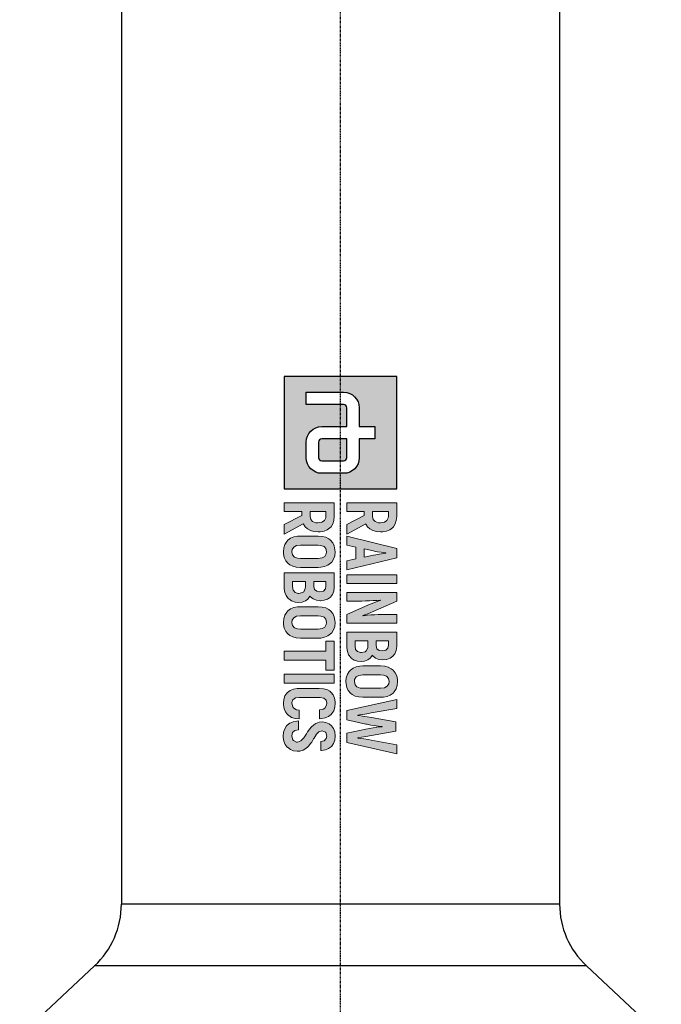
# Model space of a CAD drawing. Header units: millimetres. Extents: x 0 to 4378, y 0 to 2376.
# Tile 161 of 256: x 720 to 834, y 1287 to 1462. Entities that reach past the tile are written whole.
import ezdxf

# ---------------------------------------------------------------- set-up
doc = ezdxf.new("R2010")
doc.units = ezdxf.units.MM
doc.header["$LTSCALE"] = 0.2
doc.linetypes.add('CENTER2', pattern=[1.125, 0.75, -0.125, 0.125, -0.125])
doc.layers.add('02_Center Line', color=1, linetype='CENTER2')

# ---------------------------------------------------------------- blocks, each defined once
blk = doc.blocks.new('A$C6aa9fa92')
h = blk.add_hatch(color=256)
h.dxf.hatch_style = 1
h.paths.add_polyline_path([(7.594, 0), (0, 0), (0, -7.594), (7.594, -7.594)])
edge = h.paths.add_edge_path(flags=16)
edge.add_spline(control_points=[(5.485, -2.531), (6.067, -2.531), (6.539, -3.003), (6.539, -3.586)], knot_values=[19, 19, 19, 19, 20, 20, 20, 20], degree=3, periodic=0)
edge.add_line((6.539, -3.586), (6.539, -5.063))
edge.add_spline(control_points=[(6.539, -5.063), (6.539, -5.645), (6.067, -6.117), (5.485, -6.117)], knot_values=[4, 4, 4, 4, 5, 5, 5, 5], degree=3, periodic=0)
edge.add_line((5.485, -6.117), (4.43, -6.117))
edge.add_spline(control_points=[(4.43, -6.117), (3.847, -6.117), (3.375, -5.645), (3.375, -5.063)], knot_values=[6, 6, 6, 6, 7, 7, 7, 7], degree=3, periodic=0)
edge.add_line((3.375, -5.063), (3.375, -3.375))
edge.add_line((3.375, -3.375), (2.109, -3.375))
edge.add_spline(control_points=[(2.109, -3.375), (1.993, -3.375), (1.898, -3.47), (1.898, -3.586)], knot_values=[9, 9, 9, 9, 10, 10, 10, 10], degree=3, periodic=0)
edge.add_line((1.898, -3.586), (1.898, -6.117))
edge.add_line((1.898, -6.117), (1.055, -6.117))
edge.add_line((1.055, -6.117), (1.055, -3.586))
edge.add_spline(control_points=[(1.055, -3.586), (1.055, -3.004), (1.527, -2.531), (2.109, -2.531)], knot_values=[13, 13, 13, 13, 14, 14, 14, 14], degree=3, periodic=0)
edge.add_line((2.109, -2.531), (3.375, -2.531))
edge.add_line((3.375, -2.531), (3.375, -1.477))
edge.add_line((3.375, -1.477), (4.219, -1.477))
edge.add_line((4.219, -1.477), (4.219, -2.531))
edge.add_line((4.219, -2.531), (5.485, -2.531))
edge = h.paths.add_edge_path(flags=0)
edge.add_spline(control_points=[(5.485, -3.375), (5.601, -3.375), (5.695, -3.47), (5.695, -3.586)], knot_values=[6, 6, 6, 6, 7, 7, 7, 7], degree=3, periodic=0)
edge.add_line((5.695, -3.586), (5.695, -5.063))
edge.add_spline(control_points=[(5.695, -5.063), (5.695, -5.179), (5.601, -5.274), (5.485, -5.274)], knot_values=[4, 4, 4, 4, 5, 5, 5, 5], degree=3, periodic=0)
edge.add_line((5.485, -5.274), (4.43, -5.274))
edge.add_spline(control_points=[(4.43, -5.274), (4.313, -5.274), (4.219, -5.179), (4.219, -5.063)], knot_values=[2, 2, 2, 2, 3, 3, 3, 3], degree=3, periodic=0)
edge.add_line((4.219, -5.063), (4.219, -3.375))
edge.add_line((4.219, -3.375), (5.485, -3.375))
at = {"ltscale": 2.5}
h = blk.add_hatch(color=256, dxfattribs=at)
h.dxf.hatch_style = 1
h.paths.add_polyline_path([(10.777, -3.375), (11.396, -3.375), (11.529, -2.764), (12.317, -2.764), (12.453, -3.375), (13.069, -3.375), (12.243, -0.001), (11.606, -0.001)])
h.paths.add_polyline_path([(11.65, -2.2), (11.804, -1.476), (11.835, -1.294), (11.875, -1.04), (11.923, -0.694), (11.949, -0.867), (11.997, -1.18), (12.037, -1.415), (12.063, -1.574), (12.199, -2.2)], flags=16)
h.paths.add_polyline_path([(13.394, -3.375), (13.983, -3.375), (13.983, -0.001), (13.394, -0.001)])
h.paths.add_polyline_path([(15.167, -2.355), (15.163, -2.101), (15.156, -1.846), (15.141, -1.596), (15.123, -1.345), (15.097, -1.102), (15.112, -1.088), (15.123, -1.124), (15.182, -1.279), (15.281, -1.541), (15.425, -1.909), (16.073, -3.375), (16.659, -3.375), (16.659, -0.001), (16.077, -0.001), (16.077, -1.029), (16.081, -1.25), (16.092, -1.493), (16.106, -1.743), (16.128, -2.001), (16.164, -2.32), (16.121, -2.215), (16.022, -1.95), (15.959, -1.795), (15.874, -1.589), (15.174, -0.001), (14.585, -0.001), (14.585, -3.375), (15.167, -3.375)])
h.paths.add_polyline_path([(17.261, -3.375), (18.274, -3.375), (18.326, -3.371), (18.58, -3.335), (18.797, -3.246), (18.989, -3.102), (19.022, -3.069), (19.151, -2.874), (19.232, -2.649), (19.258, -2.388), (19.232, -2.171), (19.147, -1.942), (19.029, -1.787), (18.827, -1.644), (18.878, -1.603), (19.022, -1.423), (19.107, -1.202), (19.136, -0.94), (19.136, -0.933), (19.107, -0.671), (19.026, -0.447), (18.889, -0.259), (18.724, -0.122), (18.503, -0.034), (18.245, -0.001), (17.261, -0.001)])
h.paths.add_polyline_path([(17.851, -2.815), (17.851, -1.942), (18.29, -1.942), (18.528, -2.053), (18.595, -2.141), (18.657, -2.418), (18.584, -2.649), (18.429, -2.775), (18.182, -2.815)], flags=16)
h.paths.add_polyline_path([(17.851, -1.39), (17.851, -0.561), (18.156, -0.561), (18.344, -0.594), (18.488, -0.73), (18.536, -0.966), (18.506, -1.176), (18.385, -1.334), (18.175, -1.39)], flags=16)
h.paths.add_polyline_path([(20.609, -3.43), (20.753, -3.423), (21, -3.375), (21.21, -3.276), (21.39, -3.128), (21.482, -3.01), (21.586, -2.804), (21.648, -2.565), (21.67, -2.288), (21.67, -1.088), (21.659, -0.9), (21.611, -0.646), (21.519, -0.432), (21.39, -0.248), (21.302, -0.167), (21.107, -0.041), (20.875, 0.032), (20.609, 0.054), (20.466, 0.047), (20.219, -0.001), (20.005, -0.1), (19.832, -0.248), (19.736, -0.369), (19.63, -0.576), (19.567, -0.811), (19.549, -1.088), (19.549, -2.288), (19.556, -2.48), (19.607, -2.73), (19.696, -2.948), (19.832, -3.128), (19.917, -3.213), (20.112, -3.335), (20.344, -3.408)])
h.paths.add_polyline_path([(20.609, -2.859), (20.462, -2.841), (20.293, -2.741), (20.193, -2.557), (20.156, -2.288), (20.156, -1.088), (20.171, -0.9), (20.252, -0.686), (20.396, -0.561), (20.609, -0.517), (20.753, -0.535), (20.923, -0.634), (21.026, -0.819), (21.059, -1.088), (21.059, -2.288), (21.044, -2.473), (20.967, -2.686), (20.823, -2.815)], flags=16)
h.paths.add_polyline_path([(22.891, -2.631), (22.873, -2.631), (22.854, -2.506), (22.825, -2.288), (22.78, -2.023), (22.725, -1.714), (22.423, -0.001), (21.812, -0.001), (22.567, -3.375), (23.197, -3.375), (23.477, -2.078), (23.495, -1.99), (23.543, -1.754), (23.58, -1.511), (23.613, -1.253), (23.642, -0.984), (23.661, -0.984), (23.668, -1.084), (23.694, -1.338), (23.727, -1.589), (23.768, -1.835), (23.819, -2.078), (24.099, -3.375), (24.729, -3.375), (25.484, -0.001), (24.873, -0.001), (24.571, -1.714), (24.53, -1.935), (24.482, -2.211), (24.449, -2.443), (24.423, -2.631), (24.405, -2.631), (24.394, -2.561), (24.364, -2.377), (24.32, -2.093), (24.258, -1.703), (23.959, -0.052), (23.337, -0.052), (23.038, -1.703), (22.99, -1.997), (22.939, -2.314), (22.906, -2.524)])
h.paths.add_polyline_path([(21.677, -5.167), (21.733, -4.923), (21.865, -4.776), (22.071, -4.728), (22.197, -4.739), (22.399, -4.846), (22.469, -4.96), (22.525, -5.225), (23.114, -5.225), (23.103, -5.082), (23.051, -4.828), (22.959, -4.61), (22.827, -4.43), (22.768, -4.375), (22.576, -4.253), (22.344, -4.179), (22.075, -4.157), (21.983, -4.157), (21.729, -4.201), (21.512, -4.294), (21.335, -4.433), (21.261, -4.522), (21.151, -4.721), (21.088, -4.957), (21.066, -5.233), (21.066, -6.581), (21.07, -6.721), (21.114, -6.979), (21.202, -7.196), (21.335, -7.373), (21.39, -7.425), (21.578, -7.55), (21.81, -7.627), (22.075, -7.653), (22.189, -7.649), (22.443, -7.605), (22.661, -7.517), (22.841, -7.377), (22.908, -7.299), (23.025, -7.1), (23.095, -6.868), (23.129, -6.592), (22.536, -6.592), (22.51, -6.762), (22.378, -7.01), (22.043, -7.085), (21.832, -7.008), (21.714, -6.843), (21.677, -6.581)])
h.paths.add_polyline_path([(24.012, -5.27), (23.934, -5.041), (24.041, -4.802), (24.288, -4.728), (24.454, -4.758), (24.602, -4.89), (24.653, -5.13), (25.261, -5.13), (25.257, -5.082), (25.22, -4.82), (25.136, -4.599), (24.999, -4.415), (24.97, -4.389), (24.782, -4.26), (24.554, -4.183), (24.288, -4.157), (24.266, -4.157), (24.005, -4.187), (23.78, -4.268), (23.596, -4.4), (23.46, -4.562), (23.368, -4.78), (23.334, -5.034), (23.357, -5.233), (23.438, -5.465), (23.522, -5.605), (23.688, -5.782), (23.802, -5.874), (24.012, -6.021), (24.134, -6.098), (24.397, -6.263), (24.61, -6.463), (24.701, -6.741), (24.574, -7.014), (24.283, -7.084), (24.053, -7.03), (23.92, -6.883), (23.872, -6.64), (23.268, -6.64), (23.272, -6.739), (23.316, -6.994), (23.408, -7.211), (23.548, -7.391), (23.596, -7.439), (23.791, -7.561), (24.02, -7.638), (24.288, -7.66), (24.377, -7.66), (24.631, -7.62), (24.848, -7.531), (25.048, -7.38), (25.191, -7.185), (25.279, -6.964), (25.309, -6.714), (25.298, -6.555), (25.235, -6.319), (25.184, -6.216), (25.04, -6.021), (24.966, -5.955), (24.767, -5.796), (24.694, -5.745), (24.48, -5.616), (24.421, -5.583), (24.211, -5.45), (24.193, -5.439)])
h.paths.add_polyline_path([(20.112, -7.594), (20.705, -7.594), (20.705, -4.224), (20.112, -4.224)])
h.paths.add_polyline_path([(18.546, -7.594), (19.154, -7.594), (19.154, -4.787), (19.832, -4.787), (19.832, -4.224), (17.868, -4.224), (17.868, -4.787), (18.546, -4.787)])
h.paths.add_polyline_path([(17.672, -6.511), (17.672, -5.306), (17.665, -5.119), (17.613, -4.868), (17.525, -4.651), (17.392, -4.47), (17.304, -4.386), (17.109, -4.264), (16.88, -4.19), (16.615, -4.165), (16.471, -4.172), (16.225, -4.224), (16.011, -4.319), (15.834, -4.47), (15.738, -4.588), (15.635, -4.794), (15.573, -5.034), (15.55, -5.306), (15.55, -6.511), (15.561, -6.703), (15.609, -6.949), (15.701, -7.167), (15.834, -7.347), (15.922, -7.432), (16.118, -7.553), (16.35, -7.627), (16.615, -7.653), (16.755, -7.646), (17.002, -7.594), (17.215, -7.498), (17.392, -7.347), (17.488, -7.229), (17.591, -7.023), (17.654, -6.784)])
h.paths.add_polyline_path([(17.05, -6.695), (16.972, -6.909), (16.825, -7.038), (16.615, -7.078), (16.464, -7.06), (16.298, -6.96), (16.195, -6.78), (16.162, -6.511), (16.162, -5.306), (16.177, -5.119), (16.254, -4.909), (16.401, -4.78), (16.615, -4.739), (16.759, -4.758), (16.928, -4.853), (17.028, -5.038), (17.061, -5.306), (17.061, -6.511)], flags=16)
h.paths.add_polyline_path([(14.832, -5.866), (14.88, -5.822), (15.024, -5.645), (15.112, -5.424), (15.142, -5.163), (15.142, -5.155), (15.112, -4.894), (15.031, -4.669), (14.895, -4.478), (14.725, -4.345), (14.508, -4.253), (14.25, -4.224), (13.263, -4.224), (13.263, -7.594), (14.331, -7.594), (14.582, -7.557), (14.803, -7.469), (14.991, -7.325), (15.024, -7.288), (15.156, -7.097), (15.234, -6.868), (15.259, -6.607), (15.237, -6.389), (15.149, -6.165), (15.031, -6.01)])
h.paths.add_polyline_path([(14.327, -6.176), (14.534, -6.275), (14.6, -6.36), (14.661, -6.632), (14.589, -6.868), (14.434, -6.994), (14.188, -7.034), (13.856, -7.034), (13.856, -6.165), (14.184, -6.165)], flags=16)
h.paths.add_polyline_path([(14.176, -5.609), (13.856, -5.609), (13.856, -4.783), (14.158, -4.783), (14.346, -4.817), (14.49, -4.949), (14.537, -5.185), (14.508, -5.395), (14.39, -5.557)], flags=16)
h.paths.add_polyline_path([(12.899, -5.306), (12.888, -5.119), (12.84, -4.868), (12.752, -4.651), (12.619, -4.47), (12.531, -4.386), (12.336, -4.264), (12.103, -4.19), (11.842, -4.165), (11.698, -4.172), (11.448, -4.224), (11.238, -4.319), (11.061, -4.47), (10.965, -4.588), (10.862, -4.794), (10.799, -5.034), (10.777, -5.306), (10.777, -6.511), (10.788, -6.703), (10.836, -6.949), (10.928, -7.167), (11.061, -7.347), (11.149, -7.432), (11.345, -7.553), (11.573, -7.627), (11.842, -7.653), (11.982, -7.646), (12.229, -7.594), (12.442, -7.498), (12.619, -7.347), (12.711, -7.229), (12.818, -7.023), (12.877, -6.784), (12.899, -6.511)])
h.paths.add_polyline_path([(12.288, -6.511), (12.273, -6.695), (12.196, -6.909), (12.052, -7.038), (11.842, -7.078), (11.691, -7.06), (11.525, -6.96), (11.422, -6.78), (11.389, -6.511), (11.389, -5.306), (11.404, -5.119), (11.481, -4.909), (11.628, -4.78), (11.842, -4.739), (11.986, -4.758), (12.155, -4.853), (12.255, -5.038), (12.288, -5.306)], flags=16)
h.paths.add_polyline_path([(10.487, -5.31), (10.48, -5.163), (10.436, -4.909), (10.347, -4.688), (10.218, -4.507), (10.145, -4.437), (9.949, -4.319), (9.717, -4.246), (9.448, -4.224), (8.524, -4.224), (8.524, -7.594), (9.117, -7.594), (9.117, -6.419), (9.386, -6.419), (9.986, -7.594), (10.638, -7.594), (9.957, -6.312), (9.964, -6.308), (10.152, -6.187), (10.299, -6.028), (10.402, -5.826), (10.465, -5.59)])
h.paths.add_polyline_path([(9.872, -5.461), (9.802, -5.679), (9.658, -5.811), (9.445, -5.855), (9.117, -5.855), (9.117, -4.787), (9.532, -4.787), (9.736, -4.883), (9.846, -5.056), (9.883, -5.318)], flags=16)
h.paths.add_polyline_path([(9.964, -2.09), (10.152, -1.968), (10.299, -1.806), (10.402, -1.607), (10.465, -1.368), (10.487, -1.091), (10.48, -0.94), (10.436, -0.686), (10.347, -0.469), (10.218, -0.288), (10.145, -0.218), (9.949, -0.097), (9.717, -0.027), (9.448, -0.001), (8.524, -0.001), (8.524, -3.375), (9.117, -3.375), (9.117, -2.2), (9.386, -2.2), (9.986, -3.375), (10.638, -3.375), (9.957, -2.093)])
h.paths.add_polyline_path([(9.658, -1.592), (9.445, -1.636), (9.117, -1.636), (9.117, -0.564), (9.532, -0.564), (9.736, -0.66), (9.846, -0.833), (9.883, -1.095), (9.872, -1.239), (9.802, -1.46)], flags=16)
h = blk.add_hatch(color=256)
h.dxf.hatch_style = 1
edge = h.paths.add_edge_path()
edge.add_spline(control_points=[(4.219, -5.063), (4.219, -5.179), (4.313, -5.274), (4.43, -5.274)], knot_values=[2, 2, 2, 2, 3, 3, 3, 3], degree=3, periodic=0)
edge.add_line((4.43, -5.274), (5.485, -5.274))
edge.add_spline(control_points=[(5.485, -5.274), (5.601, -5.274), (5.695, -5.179), (5.695, -5.063)], knot_values=[4, 4, 4, 4, 5, 5, 5, 5], degree=3, periodic=0)
edge.add_line((5.695, -5.063), (5.695, -3.586))
edge.add_spline(control_points=[(5.695, -3.586), (5.695, -3.47), (5.601, -3.375), (5.485, -3.375)], knot_values=[6, 6, 6, 6, 7, 7, 7, 7], degree=3, periodic=0)
edge.add_line((5.485, -3.375), (4.219, -3.375))
edge.add_line((4.219, -3.375), (4.219, -5.063))
for p, q in [((0, 0), (0, -7.594)), ((7.594, 0), (0, 0)), ((7.594, -7.594), (7.594, 0)), ((3.375, -2.531), (3.375, -1.477)), ((3.375, -1.477), (4.219, -1.477)), ((4.219, -1.477), (4.219, -2.531)), ((2.109, -2.531), (3.375, -2.531)), ((4.219, -2.531), (5.485, -2.531)), ((1.055, -6.117), (1.055, -3.586)), ((1.898, -3.586), (1.898, -6.117)), ((3.375, -3.375), (2.109, -3.375)), ((3.375, -5.063), (3.375, -3.375)), ((5.485, -3.375), (4.219, -3.375)), ((4.219, -3.375), (4.219, -5.063)), ((5.695, -5.063), (5.695, -3.586)), ((6.539, -3.586), (6.539, -5.063)), ((4.43, -5.274), (5.485, -5.274)), ((1.898, -6.117), (1.055, -6.117)), ((5.485, -6.117), (4.43, -6.117)), ((0, -7.594), (7.594, -7.594))]:
    blk.add_line(p, q)
at = {"lineweight": 0}
for points in [[(20.609, 0.054), (20.466, 0.047), (20.219, -0.001), (20.005, -0.1), (19.832, -0.248), (19.736, -0.369), (19.63, -0.576), (19.567, -0.811), (19.549, -1.088), (19.549, -2.288), (19.556, -2.48), (19.607, -2.73), (19.696, -2.948)], [(21.519, -0.432), (21.39, -0.248), (21.302, -0.167), (21.107, -0.041), (20.875, 0.032), (20.609, 0.054)], [(9.448, -0.001), (8.524, -0.001), (8.524, -3.375), (9.117, -3.375), (9.117, -2.2), (9.386, -2.2)], [(9.445, -0.564), (9.555, -0.576), (9.736, -0.66), (9.846, -0.833), (9.883, -1.095), (9.872, -1.239), (9.802, -1.46), (9.658, -1.592), (9.445, -1.636), (9.117, -1.636)], [(9.117, -1.636), (9.117, -0.564), (9.445, -0.564)], [(10.347, -0.469), (10.218, -0.288), (10.145, -0.218), (9.949, -0.097), (9.717, -0.027), (9.448, -0.001)], [(10.299, -1.806), (10.402, -1.607), (10.465, -1.368), (10.487, -1.091), (10.48, -0.94), (10.436, -0.686), (10.347, -0.469)], [(12.243, -0.001), (11.606, -0.001), (10.777, -3.375), (11.396, -3.375), (11.529, -2.764), (12.317, -2.764)], [(12.317, -2.764), (12.453, -3.375), (13.069, -3.375), (12.243, -0.001)], [(15.174, -0.001), (14.585, -0.001), (14.585, -3.375), (15.167, -3.375), (15.167, -2.355), (15.163, -2.101), (15.156, -1.846), (15.141, -1.596), (15.123, -1.345), (15.097, -1.102), (15.112, -1.088)], [(16.147, -2.277), (16.121, -2.215), (16.022, -1.95), (15.959, -1.795), (15.874, -1.589), (15.174, -0.001)], [(16.073, -3.375), (16.659, -3.375), (16.659, -0.001)], [(16.659, -0.001), (16.077, -0.001), (16.077, -1.029), (16.081, -1.25), (16.092, -1.493), (16.106, -1.743), (16.128, -2.001), (16.158, -2.263), (16.147, -2.277)], [(18.245, -0.001), (17.261, -0.001), (17.261, -3.375), (18.274, -3.375), (18.326, -3.371), (18.58, -3.335), (18.797, -3.246), (18.989, -3.102), (19.022, -3.069), (19.151, -2.874)], [(18.156, -0.561), (18.344, -0.594), (18.488, -0.73), (18.536, -0.966), (18.506, -1.176), (18.385, -1.334), (18.175, -1.39), (17.851, -1.39)], [(17.851, -1.39), (17.851, -0.561), (18.156, -0.561)], [(19.026, -0.447), (18.889, -0.259), (18.724, -0.122), (18.503, -0.034), (18.245, -0.001)], [(19.022, -1.423), (19.107, -1.202), (19.136, -0.94), (19.136, -0.933), (19.107, -0.671), (19.026, -0.447)], [(19.696, -2.948), (19.832, -3.128), (19.917, -3.213), (20.112, -3.335), (20.344, -3.408), (20.609, -3.43), (20.753, -3.423), (21, -3.375), (21.21, -3.276), (21.39, -3.128), (21.482, -3.01), (21.586, -2.804), (21.648, -2.565), (21.67, -2.288), (21.67, -1.088), (21.659, -0.9), (21.611, -0.646), (21.519, -0.432)], [(20.609, -2.859), (20.462, -2.841), (20.293, -2.741), (20.193, -2.557), (20.156, -2.288), (20.156, -1.088), (20.171, -0.9), (20.252, -0.686), (20.396, -0.561), (20.609, -0.517)], [(20.609, -0.517), (20.753, -0.535), (20.923, -0.634), (21.026, -0.819), (21.059, -1.088), (21.059, -2.288), (21.044, -2.473), (20.967, -2.686), (20.823, -2.815), (20.609, -2.859)], [(22.423, -0.001), (21.812, -0.001), (22.567, -3.375)], [(22.873, -2.631), (22.854, -2.506), (22.825, -2.288), (22.78, -2.023), (22.725, -1.714), (22.423, -0.001)], [(23.959, -0.052), (23.337, -0.052), (23.038, -1.703), (22.99, -1.997), (22.939, -2.314), (22.906, -2.524), (22.891, -2.631), (22.873, -2.631)], [(24.405, -2.631), (24.394, -2.561), (24.364, -2.377), (24.32, -2.093), (24.258, -1.703), (23.959, -0.052)], [(24.099, -3.375), (24.729, -3.375), (25.484, -0.001)], [(25.484, -0.001), (24.873, -0.001), (24.571, -1.714), (24.53, -1.935), (24.482, -2.211), (24.449, -2.443), (24.423, -2.631), (24.405, -2.631)], [(11.65, -2.2), (11.783, -1.574), (11.798, -1.511), (11.835, -1.294), (11.875, -1.04), (11.916, -0.745), (11.93, -0.745)], [(11.93, -0.745), (11.949, -0.867), (11.997, -1.18), (12.037, -1.415), (12.063, -1.574), (12.199, -2.2), (11.65, -2.2)], [(15.112, -1.088), (15.123, -1.124), (15.182, -1.279), (15.281, -1.541), (15.425, -1.909), (16.073, -3.375)], [(22.567, -3.375), (23.197, -3.375), (23.477, -2.078), (23.495, -1.99), (23.543, -1.754), (23.58, -1.511), (23.613, -1.253), (23.642, -0.984), (23.661, -0.984)], [(23.661, -0.984), (23.668, -1.084), (23.694, -1.338), (23.727, -1.589), (23.768, -1.835), (23.819, -2.078), (24.099, -3.375)], [(9.957, -2.093), (9.964, -2.09), (10.152, -1.968), (10.299, -1.806)], [(18.178, -1.942), (18.322, -1.957), (18.528, -2.053), (18.595, -2.141), (18.65, -2.388), (18.65, -2.439), (18.584, -2.649), (18.429, -2.775), (18.182, -2.815), (17.851, -2.815)], [(17.851, -2.815), (17.851, -1.942), (18.178, -1.942)], [(19.147, -1.942), (19.029, -1.787), (18.827, -1.644), (18.878, -1.603), (19.022, -1.423)], [(19.151, -2.874), (19.232, -2.649), (19.258, -2.388), (19.232, -2.171), (19.147, -1.942)], [(9.386, -2.2), (9.986, -3.375), (10.638, -3.375), (9.957, -2.093)], [(9.448, -4.224), (8.524, -4.224), (8.524, -7.594), (9.117, -7.594), (9.117, -6.419), (9.386, -6.419)], [(10.347, -4.688), (10.218, -4.507), (10.145, -4.437), (9.949, -4.319), (9.717, -4.246), (9.448, -4.224)], [(11.842, -4.165), (11.698, -4.172), (11.448, -4.224), (11.238, -4.319), (11.061, -4.47), (10.965, -4.588), (10.862, -4.794), (10.799, -5.034), (10.777, -5.306), (10.777, -6.511), (10.788, -6.703), (10.836, -6.949), (10.928, -7.167)], [(10.928, -7.167), (11.061, -7.347), (11.149, -7.432), (11.345, -7.553), (11.573, -7.627), (11.842, -7.653), (11.982, -7.646), (12.229, -7.594), (12.442, -7.498), (12.619, -7.347), (12.711, -7.229), (12.818, -7.023), (12.877, -6.784), (12.899, -6.511), (12.899, -5.306), (12.888, -5.119), (12.84, -4.868), (12.752, -4.651)], [(12.752, -4.651), (12.619, -4.47), (12.531, -4.386), (12.336, -4.264), (12.103, -4.19), (11.842, -4.165)], [(14.25, -4.224), (13.263, -4.224), (13.263, -7.594), (14.331, -7.594), (14.582, -7.557), (14.803, -7.469), (14.991, -7.325), (15.024, -7.288), (15.156, -7.097)], [(15.031, -4.669), (14.895, -4.478), (14.725, -4.345), (14.508, -4.253), (14.25, -4.224)], [(16.615, -4.165), (16.471, -4.172), (16.225, -4.224), (16.011, -4.319), (15.834, -4.47), (15.738, -4.588), (15.635, -4.794), (15.573, -5.034), (15.55, -5.306), (15.55, -6.511), (15.561, -6.703), (15.609, -6.949), (15.701, -7.167)], [(15.701, -7.167), (15.834, -7.347), (15.922, -7.432), (16.118, -7.553), (16.35, -7.627), (16.615, -7.653), (16.755, -7.646), (17.002, -7.594), (17.215, -7.498), (17.392, -7.347), (17.488, -7.229), (17.591, -7.023), (17.654, -6.784), (17.672, -6.511), (17.672, -5.306), (17.665, -5.119), (17.613, -4.868), (17.525, -4.651)], [(17.525, -4.651), (17.392, -4.47), (17.304, -4.386), (17.109, -4.264), (16.88, -4.19), (16.615, -4.165)], [(22.075, -4.157), (21.983, -4.157), (21.729, -4.201), (21.512, -4.294), (21.335, -4.433), (21.261, -4.522), (21.151, -4.721)], [(22.071, -4.728), (22.197, -4.739), (22.399, -4.846), (22.469, -4.96), (22.525, -5.225), (23.114, -5.225), (23.103, -5.082), (23.051, -4.828), (22.959, -4.61), (22.827, -4.43), (22.768, -4.375), (22.576, -4.253), (22.344, -4.179), (22.075, -4.157)], [(24.288, -4.157), (24.266, -4.157), (24.005, -4.187), (23.78, -4.268), (23.596, -4.4), (23.46, -4.562), (23.368, -4.78), (23.334, -5.034), (23.357, -5.233), (23.438, -5.465), (23.522, -5.605), (23.688, -5.782), (23.802, -5.874), (24.012, -6.021), (24.134, -6.098), (24.34, -6.227), (24.41, -6.275), (24.591, -6.445), (24.616, -6.482), (24.69, -6.706), (24.69, -6.765), (24.591, -6.979), (24.535, -7.023), (24.292, -7.082)], [(25.136, -4.599), (24.999, -4.415), (24.97, -4.389), (24.782, -4.26), (24.554, -4.183), (24.288, -4.157)], [(24.288, -4.728), (24.454, -4.758), (24.602, -4.89), (24.653, -5.13), (25.261, -5.13), (25.257, -5.082), (25.22, -4.82), (25.136, -4.599)], [(9.445, -4.787), (9.555, -4.798), (9.736, -4.883), (9.846, -5.056), (9.883, -5.318), (9.872, -5.461), (9.802, -5.679), (9.658, -5.811), (9.445, -5.855), (9.117, -5.855)], [(9.117, -5.855), (9.117, -4.787), (9.445, -4.787)], [(10.299, -6.028), (10.402, -5.826), (10.465, -5.59), (10.487, -5.31), (10.48, -5.163), (10.436, -4.909), (10.347, -4.688)], [(11.842, -7.078), (11.691, -7.06), (11.525, -6.96), (11.422, -6.78), (11.389, -6.511), (11.389, -5.306), (11.404, -5.119), (11.481, -4.909), (11.628, -4.78), (11.842, -4.739)], [(11.842, -4.739), (11.986, -4.758), (12.155, -4.853), (12.255, -5.038), (12.288, -5.306), (12.288, -6.511), (12.273, -6.695), (12.196, -6.909), (12.052, -7.038), (11.842, -7.078)], [(14.158, -4.783), (14.346, -4.817), (14.49, -4.949), (14.537, -5.185), (14.508, -5.395), (14.39, -5.557), (14.176, -5.609), (13.856, -5.609)], [(13.856, -5.609), (13.856, -4.783), (14.158, -4.783)], [(15.024, -5.645), (15.112, -5.424), (15.142, -5.163), (15.142, -5.155), (15.112, -4.894), (15.031, -4.669)], [(16.615, -7.078), (16.464, -7.06), (16.298, -6.96), (16.195, -6.78), (16.162, -6.511), (16.162, -5.306), (16.177, -5.119), (16.254, -4.909), (16.401, -4.78), (16.615, -4.739)], [(16.615, -4.739), (16.759, -4.758), (16.928, -4.853), (17.028, -5.038), (17.061, -5.306), (17.061, -6.511), (17.05, -6.695), (16.972, -6.909), (16.825, -7.038), (16.615, -7.078)], [(21.151, -4.721), (21.088, -4.957), (21.066, -5.233), (21.066, -6.581), (21.07, -6.721), (21.114, -6.979), (21.202, -7.196), (21.335, -7.373), (21.39, -7.425), (21.578, -7.55), (21.81, -7.627), (22.075, -7.653), (22.189, -7.649), (22.443, -7.605), (22.661, -7.517), (22.841, -7.377), (22.908, -7.299), (23.025, -7.1)], [(22.075, -7.078), (22.024, -7.078), (21.832, -7.008), (21.714, -6.843), (21.677, -6.581), (21.677, -5.167), (21.733, -4.923), (21.865, -4.776), (22.071, -4.728)], [(25.191, -7.185), (25.279, -6.964), (25.309, -6.714), (25.298, -6.555), (25.235, -6.319), (25.184, -6.216), (25.04, -6.021), (24.966, -5.955), (24.767, -5.796), (24.694, -5.745), (24.48, -5.616), (24.421, -5.583), (24.211, -5.45), (24.193, -5.439), (24.012, -5.27), (23.935, -5.045), (23.939, -5.03), (24.034, -4.817), (24.053, -4.798), (24.288, -4.728)], [(15.149, -6.165), (15.031, -6.01), (14.832, -5.866), (14.88, -5.822), (15.024, -5.645)], [(9.386, -6.419), (9.986, -7.594), (10.638, -7.594), (9.957, -6.312)], [(9.957, -6.312), (9.964, -6.308), (10.152, -6.187), (10.299, -6.028)], [(14.184, -6.165), (14.327, -6.176), (14.534, -6.275), (14.6, -6.36), (14.655, -6.607), (14.652, -6.662), (14.589, -6.868), (14.434, -6.994), (14.188, -7.034), (13.856, -7.034)], [(13.856, -7.034), (13.856, -6.165), (14.184, -6.165)], [(15.156, -7.097), (15.234, -6.868), (15.259, -6.607), (15.237, -6.389), (15.149, -6.165)], [(23.129, -6.592), (22.536, -6.592), (22.51, -6.762), (22.407, -6.957), (22.322, -7.023), (22.075, -7.078)], [(23.025, -7.1), (23.095, -6.868), (23.129, -6.592)], [(23.872, -6.64), (23.268, -6.64), (23.272, -6.739), (23.316, -6.994), (23.408, -7.211), (23.548, -7.391), (23.596, -7.439), (23.791, -7.561), (24.02, -7.638), (24.288, -7.66), (24.377, -7.66), (24.631, -7.62), (24.848, -7.531), (25.033, -7.391), (25.047, -7.38), (25.191, -7.185)], [(24.292, -7.082), (24.274, -7.082), (24.053, -7.03), (23.92, -6.883), (23.872, -6.64)]]:
    blk.add_lwpolyline(points, dxfattribs=at)
for points in [[(13.394, -0.001), (13.983, -0.001), (13.983, -3.375), (13.394, -3.375), (13.394, -0.001)], [(19.832, -4.224), (17.868, -4.224), (17.868, -4.787), (18.546, -4.787), (18.546, -7.594), (19.154, -7.594), (19.154, -4.787), (19.832, -4.787)], [(20.112, -4.224), (20.705, -4.224), (20.705, -7.594), (20.112, -7.594), (20.112, -4.224)]]:
    blk.add_lwpolyline(points, close=True, dxfattribs=at)
for points in [[(1.055, -3.586), (1.055, -3.004), (1.527, -2.531), (2.109, -2.531)], [(5.485, -2.531), (6.067, -2.531), (6.539, -3.003), (6.539, -3.586)], [(2.109, -3.375), (1.993, -3.375), (1.898, -3.47), (1.898, -3.586)], [(5.695, -3.586), (5.695, -3.47), (5.601, -3.375), (5.485, -3.375)], [(4.43, -6.117), (3.847, -6.117), (3.375, -5.645), (3.375, -5.063)], [(4.219, -5.063), (4.219, -5.179), (4.313, -5.274), (4.43, -5.274)], [(6.539, -5.063), (6.539, -5.645), (6.067, -6.117), (5.485, -6.117)], [(5.485, -5.274), (5.601, -5.274), (5.695, -5.179), (5.695, -5.063)]]:
    blk.add_open_spline(points, degree=3)
blk = doc.blocks.new('A$C6e2e7470')
for p, q in [((-39, 931.2), (-39, 702.18)), ((39, 931.2), (39, 702.18)), ((39, 702.18), (-39, 702.18)), ((-43.77, 691.21), (-57.09, 678.79)), ((43.77, 691.21), (-43.77, 691.21)), ((43.77, 691.21), (57.09, 678.79))]:
    blk.add_line(p, q)
for centre, start, end in [((-54, 702.18), 313, 0), ((54, 702.18), 180, 227)]:
    blk.add_arc(centre, 15, start, end)
at = {"layer": '02_Center Line'}
blk.add_line((0, -10), (0, 1148.48), dxfattribs=at)
at = {"ltscale": 2.5, "xscale": 2.633687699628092, "yscale": 2.633687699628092, "zscale": 2.633687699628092, "rotation": 270}
blk.add_blockref('A$C6aa9fa92', (10, 796.07), dxfattribs=at)

msp = doc.modelspace()

# ---------------------------------------------------------------- block references
msp.add_blockref('A$C6e2e7470', (777.219, 602.257))

doc.saveas('drawing.dxf')
